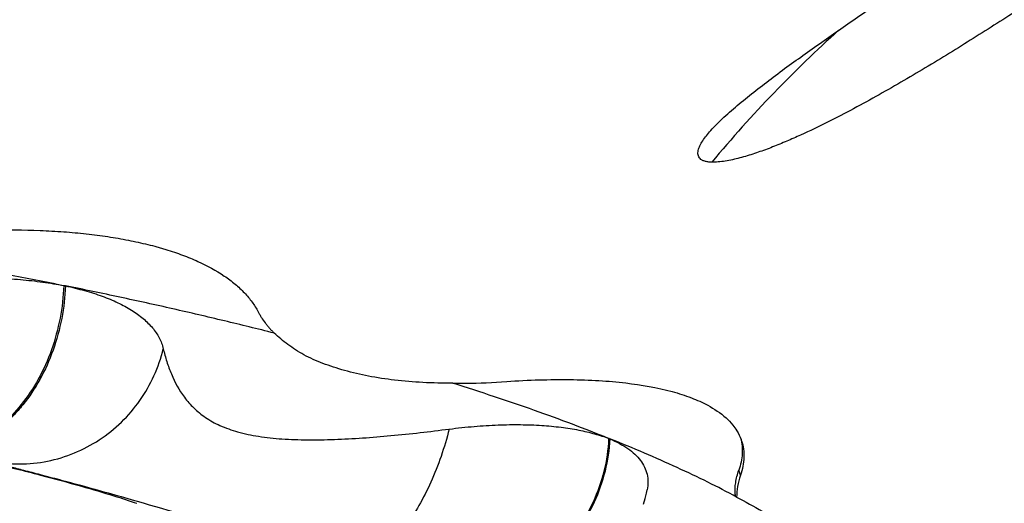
# Model space of a CAD drawing. Header units: millimetres. Extents: x -139 to 522, y -59 to 433.
# Tile 29 of 40: x 31.39 to 36.66, y 362.47 to 365.05. Entities that reach past the tile are written whole.
import ezdxf

# ---------------------------------------------------------------- set-up
doc = ezdxf.new("R2010")
doc.units = ezdxf.units.MM
doc.header["$LTSCALE"] = 23.1
doc.layers.get('0').update_dxf_attribs({"linetype": 'CONTINUOUS'})

msp = doc.modelspace()

# ---------------------------------------------------------------- linework, layer by layer
at = {"color": 9, "linetype": 'CONTINUOUS'}
for p, q in [((31.6219, 363.6318), (31.6218, 363.6307)), ((34.538, 362.8137), (34.538, 362.8121)), ((35.2436, 362.6168), (35.2348, 362.6439)), ((32.0158, 362.4765), (32.002, 362.4805))]:
    msp.add_line(p, q, dxfattribs=at)
at = {"color": 7, "linetype": 'CONTINUOUS'}
for p, q in [((31.6219, 363.6321), (31.6227, 363.6319)), ((31.6227, 363.6317), (31.6242, 363.6314)), ((31.6242, 363.6314), (31.6262, 363.631)), ((31.6278, 363.6307), (31.6286, 363.6305)), ((31.6296, 363.6303), (31.631, 363.6302)), ((34.539, 362.8138), (34.5382, 362.8141)), ((34.5423, 362.8123), (34.5433, 362.8119)), ((34.5431, 362.8119), (34.5443, 362.8117)), ((34.5433, 362.8119), (34.5443, 362.8114))]:
    msp.add_line(p, q, dxfattribs=at)
msp.add_lwpolyline([(34.7253, 362.4625), (34.7335, 362.4919), (34.7406, 362.5215), (34.744, 362.5379)], dxfattribs=at)
for centre, radius, start, end in [((31.4032, 362.5439), 1.1097, 78.151, 78.2785), ((34.38, 362.4045), 0.4388, 68.4421, 68.7623), ((34.9891, 362.7153), 0.2742, 18.0548, 19.8596), ((35.5616, 362.5397), 0.3475, 184.2387, 185.8517)]:
    msp.add_arc(centre, radius, start, end, dxfattribs=at)
for points, knots in [([(35.0844, 364.4607), (35.1068, 364.4858), (35.1566, 364.5349), (35.238, 364.6057), (35.3265, 364.6767), (35.4521, 364.7724), (35.6165, 364.8909), (35.8193, 365.0323), (36.0263, 365.1744), (36.3058, 365.3656), (36.5158, 365.5099), (36.6557, 365.607)], [0, 0, 0, 0, 0.051763, 0.107615, 0.166144, 0.226523, 0.350897, 0.47828, 0.607429, 0.73766, 1, 1, 1, 1]), ([(37.2393, 365.4431), (37.157, 365.3876), (36.9918, 365.2772), (36.7422, 365.1139), (36.4896, 364.9527), (36.2759, 364.8213), (36.1017, 364.7183), (35.9683, 364.6422), (35.832, 364.5677), (35.6918, 364.4955), (35.5716, 364.4384), (35.4726, 364.3955), (35.3965, 364.365), (35.3191, 364.3372), (35.241, 364.3135), (35.176, 364.2987), (35.1313, 364.2928), (35.1073, 364.2913), (35.0958, 364.2911), (35.0902, 364.2913)], [0, 0, 0, 0, 0.121282, 0.242731, 0.364593, 0.487351, 0.549298, 0.611799, 0.675021, 0.739168, 0.804452, 0.837567, 0.87098, 0.904595, 0.938107, 0.970647, 0.985939, 0.993153, 1, 1, 1, 1]), ([(35.0902, 364.2913), (35.0833, 364.2915), (35.0704, 364.2925), (35.0528, 364.2961), (35.0383, 364.3019), (35.0273, 364.3097), (35.02, 364.3194), (35.0162, 364.3304), (35.0155, 364.342), (35.0178, 364.3588), (35.0262, 364.3807), (35.0416, 364.407), (35.0614, 364.434), (35.0764, 364.4517), (35.0844, 364.4607)], [0, 0, 0, 0, 0.085608, 0.160499, 0.224253, 0.27861, 0.326849, 0.373104, 0.4206, 0.471132, 0.583434, 0.710601, 0.850259, 1, 1, 1, 1]), ([(31.2308, 363.928), (31.319, 363.9301), (31.4494, 363.9294), (31.62, 363.92), (31.741, 363.9092), (31.8566, 363.8943), (31.9491, 363.8782), (32.02, 363.8635), (32.071, 363.8516), (32.1124, 363.8411), (32.1444, 363.8317), (32.1756, 363.8224), (32.2135, 363.8103), (32.2575, 363.7948), (32.2995, 363.7783), (32.376, 363.7453), (32.4579, 363.7011), (32.5387, 363.641), (32.5888, 363.5943), (32.6238, 363.5525), (32.6473, 363.5179), (32.6574, 363.5002), (32.6621, 363.4913)], [0, 0, 0, 0, 0.169976, 0.250992, 0.329059, 0.403924, 0.475377, 0.509861, 0.543453, 0.576181, 0.592084, 0.607845, 0.638719, 0.668698, 0.697686, 0.725784, 0.82912, 0.87583, 0.919547, 0.960753, 0.980593, 1, 1, 1, 1]), ([(30.3818, 363.8598), (30.4889, 363.8421), (30.7008, 363.8062), (31.0147, 363.7503), (31.3211, 363.6926), (31.5225, 363.6524), (31.6219, 363.6321)], [0, 0, 0, 0, 0.258269, 0.511294, 0.758572, 1, 1, 1, 1]), ([(30.5546, 363.6198), (30.6038, 363.6287), (30.7017, 363.6441), (30.8933, 363.6661), (31.0804, 363.6757), (31.2401, 363.6732), (31.3267, 363.6688), (31.3893, 363.6642), (31.4501, 363.6581), (31.5092, 363.6504), (31.5666, 363.6418), (31.6043, 363.6353), (31.6227, 363.6317)], [0, 0, 0, 0, 0.139692, 0.276608, 0.538671, 0.662552, 0.72245, 0.780937, 0.837885, 0.893245, 0.947387, 1, 1, 1, 1]), ([(31.6227, 363.6319), (31.623, 363.6317), (31.624, 363.6313), (31.6263, 363.6309), (31.6283, 363.6305), (31.6296, 363.6303)], [0, 0, 0, 0, 0.16818, 0.43178, 1, 1, 1, 1]), ([(32.7481, 363.3771), (32.6593, 363.3995), (32.479, 363.4438), (32.2039, 363.5079), (31.9204, 363.5704), (31.7284, 363.6104), (31.631, 363.6302)], [0, 0, 0, 0, 0.239792, 0.4863, 0.739768, 1, 1, 1, 1]), ([(31.631, 363.63), (31.6485, 363.6263), (31.6827, 363.6182), (31.7329, 363.6048), (31.7811, 363.5908), (31.841, 363.5703), (31.9099, 363.542), (31.9838, 363.5023), (32.0464, 363.4577), (32.0969, 363.4082), (32.1341, 363.3536), (32.1496, 363.3137), (32.1544, 363.2935)], [0, 0, 0, 0, 0.082109, 0.161616, 0.238861, 0.313147, 0.452867, 0.581037, 0.698154, 0.80536, 0.904808, 1, 1, 1, 1]), ([(32.6621, 363.4913), (32.6648, 363.4861), (32.6705, 363.476), (32.6826, 363.4559), (32.6961, 363.4365), (32.711, 363.4178), (32.7227, 363.4039), (32.735, 363.3902), (32.7438, 363.3814), (32.7483, 363.3771)], [0, 0, 0, 0, 0.120927, 0.242549, 0.489319, 0.61475, 0.741375, 0.869531, 1, 1, 1, 1]), ([(33.7045, 363.1086), (33.6509, 363.1088), (33.5467, 363.1114), (33.3956, 363.1237), (33.2554, 363.1445), (33.1465, 363.1701), (33.0657, 363.1947), (32.9921, 363.2205), (32.9083, 363.257), (32.8215, 363.3131), (32.7716, 363.3557), (32.7481, 363.3771)], [0, 0, 0, 0, 0.158215, 0.307547, 0.447109, 0.576282, 0.637345, 0.696253, 0.806492, 0.906371, 1, 1, 1, 1]), ([(32.1544, 363.2935), (32.1598, 363.2705), (32.1724, 363.2248), (32.2047, 363.1354), (32.2513, 363.0497), (32.3171, 362.9744), (32.3808, 362.9227), (32.4602, 362.8791), (32.5562, 362.8455), (32.6679, 362.8226), (32.793, 362.8095), (32.9286, 362.8051), (33.123, 362.8085), (33.3763, 362.827), (33.5808, 362.8504), (33.6849, 362.8638)], [0, 0, 0, 0, 0.040191, 0.080229, 0.161129, 0.203603, 0.249103, 0.299487, 0.356501, 0.420987, 0.492437, 0.569548, 0.650896, 0.821996, 1, 1, 1, 1]), ([(33.7042, 363.1087), (33.7275, 363.1085), (33.8237, 363.1088), (33.9198, 363.1132), (33.9924, 363.1182)], [0, 0, 0, 0, 0.242535, 1, 1, 1, 1]), ([(34.5382, 362.8141), (34.4739, 362.8398), (34.342, 362.8912), (34.1383, 362.9653), (33.9248, 363.0382), (33.779, 363.0852), (33.7045, 363.1086)], [0, 0, 0, 0, 0.234965, 0.480065, 0.735308, 1, 1, 1, 1]), ([(33.9924, 363.1182), (34.0504, 363.1223), (34.1633, 363.1282), (34.3282, 363.1295), (34.4828, 363.1248), (34.666, 363.1089), (34.8325, 363.0803), (34.9779, 363.0339), (35.0405, 363.0062), (35.069, 362.9911)], [0, 0, 0, 0, 0.159172, 0.309557, 0.451197, 0.582578, 0.813019, 0.911746, 1, 1, 1, 1]), ([(35.069, 362.9911), (35.1034, 362.9718), (35.1523, 362.9409), (35.2003, 362.8899), (35.2281, 362.8514), (35.2412, 362.8245), (35.247, 362.8085)], [0, 0, 0, 0, 0.454066, 0.658464, 0.803802, 1, 1, 1, 1]), ([(33.6849, 362.8638), (33.7295, 362.8696), (33.8167, 362.8788), (33.9443, 362.8868), (34.0646, 362.8886), (34.177, 362.8845), (34.2653, 362.8764), (34.3313, 362.867), (34.3775, 362.8589), (34.4212, 362.8494), (34.4625, 362.8385), (34.5017, 362.8268), (34.5269, 362.8183), (34.539, 362.8136)], [0, 0, 0, 0, 0.156264, 0.304546, 0.444099, 0.574439, 0.695245, 0.751993, 0.80633, 0.858143, 0.907438, 0.954847, 1, 1, 1, 1]), ([(34.539, 362.8138), (34.5388, 362.8132), (34.5405, 362.8128), (34.5416, 362.8122), (34.5426, 362.812), (34.5431, 362.8119)], [0, 0, 0, 0, 0.381135, 0.654196, 1, 1, 1, 1]), ([(35.2232, 362.5004), (35.1722, 362.5276), (35.0667, 362.5816), (34.9021, 362.66), (34.7271, 362.7373), (34.6063, 362.7868), (34.5443, 362.8117)], [0, 0, 0, 0, 0.232095, 0.475787, 0.731844, 1, 1, 1, 1]), ([(34.5443, 362.8114), (34.5619, 362.8042), (34.5947, 362.7879), (34.6404, 362.7613), (34.6785, 362.731), (34.709, 362.6979), (34.7313, 362.6616), (34.7451, 362.6223), (34.7498, 362.5805), (34.7469, 362.5521), (34.744, 362.5379)], [0, 0, 0, 0, 0.154243, 0.29704, 0.427475, 0.547787, 0.660911, 0.77082, 0.882207, 1, 1, 1, 1]), ([(35.245, 362.8138), (35.2485, 362.8006), (35.2534, 362.7734), (35.254, 362.7158), (35.2444, 362.6723), (35.2348, 362.644)], [0, 0, 0, 0, 0.236502, 0.478995, 1, 1, 1, 1]), ([(35.2498, 362.8003), (35.2544, 362.7862), (35.2612, 362.757), (35.2632, 362.7113), (35.2575, 362.6641), (35.249, 362.6326), (35.2436, 362.6168)], [0, 0, 0, 0, 0.237925, 0.478718, 0.730984, 1, 1, 1, 1]), ([(31.2346, 362.6833), (31.3222, 362.6624), (31.4835, 362.6223), (31.7022, 362.5631), (31.8742, 362.5123), (31.9725, 362.4806), (32.0131, 362.4667)], [0, 0, 0, 0, 0.334342, 0.616616, 0.840769, 1, 1, 1, 1]), ([(35.215, 362.514), (35.2135, 362.5349), (35.2164, 362.5792), (35.2273, 362.6221), (35.2348, 362.644)], [0, 0, 0, 0, 0.475661, 1, 1, 1, 1]), ([(35.2433, 362.6167), (35.2367, 362.5972), (35.227, 362.5588), (35.2229, 362.5192), (35.2232, 362.5003)], [0, 0, 0, 0, 0.521406, 1, 1, 1, 1]), ([(35.2232, 362.5002), (35.3152, 362.4511), (35.4871, 362.3527), (35.651, 362.2413), (35.7256, 362.1848)], [0, 0, 0, 0, 0.526987, 1, 1, 1, 1])]:
    msp.add_open_spline(points, degree=3, knots=knots, dxfattribs=at)
at = {"color": 9, "linetype": 'CONTINUOUS'}
for points, knots in [([(35.7692, 364.9975), (35.6506, 364.8895), (35.4151, 364.6627), (35.1963, 364.4194), (35.0902, 364.2912)], [0, 0, 0, 0, 0.490794, 1, 1, 1, 1]), ([(31.6218, 363.6307), (31.6197, 363.5723), (31.6062, 363.4555), (31.5604, 363.2867), (31.4908, 363.1305), (31.4004, 362.9941), (31.3092, 362.9007), (31.2303, 362.8425), (31.1704, 362.8082), (31.1093, 362.7829), (31.0475, 362.7669), (30.9856, 362.7607), (30.9447, 362.7631), (30.9246, 362.7659)], [0, 0, 0, 0, 0.142385, 0.285028, 0.42436, 0.557274, 0.681518, 0.73996, 0.795771, 0.84919, 0.900636, 0.950677, 1, 1, 1, 1]), ([(31.6305, 363.6301), (31.6265, 363.5134), (31.5929, 363.3388), (31.4993, 363.1295), (31.4226, 363.0138), (31.3521, 362.9347), (31.2796, 362.868), (31.181, 362.8039), (31.0531, 362.7619), (30.9659, 362.7601), (30.9246, 362.7659)], [0, 0, 0, 0, 0.282899, 0.421677, 0.55405, 0.617137, 0.677881, 0.792485, 0.899135, 1, 1, 1, 1]), ([(31.2363, 362.6909), (31.2853, 362.6815), (31.3855, 362.6723), (31.5357, 362.6874), (31.6807, 362.7314), (31.815, 362.8025), (31.934, 362.8978), (32.0331, 363.0143), (32.1092, 363.1472), (32.1423, 363.2441), (32.1542, 363.2935)], [0, 0, 0, 0, 0.123717, 0.247713, 0.372104, 0.496963, 0.622273, 0.747976, 0.873938, 1, 1, 1, 1]), ([(33.6849, 362.8637), (33.6724, 362.8145), (33.6436, 362.7183), (33.5895, 362.5812), (33.5267, 362.4563), (33.4573, 362.3482), (33.3837, 362.2606), (33.3182, 362.2045), (33.2656, 362.1742), (33.2283, 362.1593), (33.1919, 362.1513), (33.1679, 362.1508), (33.1564, 362.1518)], [0, 0, 0, 0, 0.162257, 0.320607, 0.470604, 0.608192, 0.73036, 0.835363, 0.881524, 0.923887, 0.963081, 1, 1, 1, 1]), ([(34.538, 362.8121), (34.5352, 362.7539), (34.5181, 362.6375), (34.4597, 362.4711), (34.3709, 362.3193), (34.2558, 362.1894), (34.1199, 362.0878), (33.97, 362.0188), (33.8131, 361.986), (33.7076, 361.9902), (33.6568, 361.9988)], [0, 0, 0, 0, 0.129818, 0.260721, 0.391186, 0.519805, 0.645468, 0.767207, 0.884958, 1, 1, 1, 1]), ([(34.5436, 362.8115), (34.541, 362.7533), (34.5241, 362.6367), (34.4656, 362.4701), (34.3767, 362.3181), (34.2615, 362.188), (34.1255, 362.0856), (33.9741, 362.017), (33.8151, 361.9854), (33.7083, 361.99), (33.6568, 361.9988)], [0, 0, 0, 0, 0.129355, 0.259783, 0.389819, 0.518016, 0.643229, 0.765174, 0.88401, 1, 1, 1, 1]), ([(32.002, 362.4805), (31.9082, 362.5073), (31.7746, 362.5449), (31.6061, 362.5904), (31.5022, 362.6178), (31.4137, 362.6408), (31.3408, 362.6598), (31.2832, 362.6756), (31.2502, 362.6859), (31.2363, 362.6909)], [0, 0, 0, 0, 0.368519, 0.524113, 0.659527, 0.774585, 0.869378, 0.944331, 1, 1, 1, 1]), ([(33.1564, 362.1518), (32.9509, 362.2067), (32.5706, 362.3147), (32.1914, 362.4262), (32.0158, 362.4765)], [0, 0, 0, 0, 0.538059, 1, 1, 1, 1])]:
    msp.add_open_spline(points, degree=3, knots=knots, dxfattribs=at)

doc.saveas('drawing.dxf')
